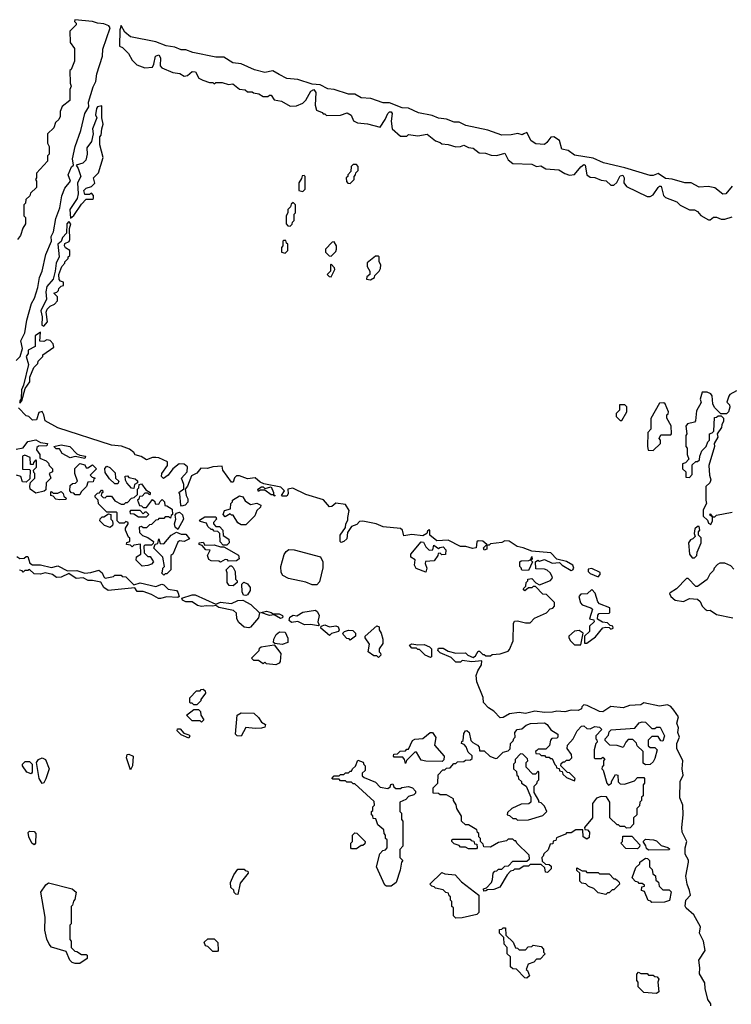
# Model space of a CAD drawing. Extents: x 2807299 to 2951576, y 860688 to 1033801.
# Tile 33 of 72: x 2830873 to 2835379, y 999255 to 1005487. Entities that reach past the tile are written whole.
import ezdxf

# ---------------------------------------------------------------- set-up
doc = ezdxf.new("R2010")
doc.units = 0

msp = doc.modelspace()

# ---------------------------------------------------------------- linework, layer by layer
at = {"layer": '0CON10XD'}
for points in [[(2830851.2, 1003328.8), (2830876.2, 1003355), (2830890, 1003405), (2830879.4, 1003455), (2830905.6, 1003505), (2830918.2, 1003585), (2830948.6, 1003691.4), (2830966.7, 1003725), (2830988.9, 1003791.1), (2830999.4, 1003855), (2831016.5, 1003895), (2831038.9, 1004001.1), (2831074, 1004085), (2831072.2, 1004115), (2831086.7, 1004145), (2831101.1, 1004228.9), (2831127.1, 1004295), (2831139.1, 1004370.9), (2831158.7, 1004421.3), (2831194, 1004465), (2831180.6, 1004505), (2831201.2, 1004555), (2831213.3, 1004566.7), (2831208.5, 1004605), (2831224.3, 1004685), (2831259.5, 1004785), (2831286.3, 1004893.7), (2831311.9, 1004935), (2831309.5, 1004965), (2831338.4, 1005061.6), (2831355.4, 1005095), (2831361.2, 1005145), (2831396.9, 1005255), (2831399.2, 1005300.8), (2831445.8, 1005435), (2831437.8, 1005447.8), (2831405, 1005461.1), (2831365, 1005464.4), (2831334.4, 1005475.6), (2831223.3, 1005486.7), (2831220, 1005475), (2831230, 1005465), (2831230, 1005455), (2831190, 1005415), (2831193, 1005343), (2831220, 1005305), (2831220, 1005225), (2831198.3, 1005171.7), (2831190, 1005165), (2831192.5, 1005085), (2831200, 1005065), (2831190, 1005045), (2831190, 1004975), (2831141.7, 1004938.3), (2831130, 1004905), (2831130, 1004875), (2831120, 1004855), (2831100, 1004835), (2831088.3, 1004801.7), (2831050, 1004765), (2831050, 1004705), (2831060, 1004685), (2831060, 1004635), (2831050, 1004625), (2831048.3, 1004591.7), (2830980, 1004515), (2830980, 1004485), (2830972.5, 1004475), (2830980, 1004465), (2830980, 1004425), (2830941.7, 1004388.3), (2830938.3, 1004371.7), (2830911.7, 1004348.3), (2830910, 1004325), (2830900, 1004315), (2830900, 1004245), (2830910, 1004235), (2830910, 1004195), (2830893, 1004167), (2830878.3, 1004121.7), (2830860, 1004095)], [(2835385, 1004433.8), (2835345, 1004385.5), (2835325, 1004382.5), (2835275, 1004422.2), (2835231.5, 1004431.5), (2835175, 1004426.6), (2835125, 1004453.1), (2835085, 1004453.1), (2835005, 1004476.7), (2834961, 1004481), (2834915, 1004513.5), (2834885, 1004500.8), (2834865, 1004501.3), (2834705, 1004549.7), (2834570.1, 1004580.1), (2834505, 1004610.4), (2834385, 1004630), (2834345, 1004657.8), (2834306.2, 1004666.2), (2834291.1, 1004721.1), (2834255, 1004745.8), (2834235, 1004742.9), (2834211.6, 1004708.4), (2834195, 1004696), (2834141.4, 1004701.4), (2834111, 1004721), (2834085, 1004772.9), (2834065, 1004764.2), (2834055, 1004757.5), (2834026.2, 1004766.2), (2833985, 1004757.1), (2833926.6, 1004756.6), (2833837.6, 1004787.6), (2833697.9, 1004817.9), (2833655, 1004838.9), (2833625, 1004838.4), (2833575, 1004857.5), (2833523.9, 1004863.9), (2833485, 1004881.2), (2833397.2, 1004897.2), (2833335, 1004926), (2833295, 1004928.9), (2833215, 1004960.5), (2833175, 1004959.6), (2833096.9, 1004986.9), (2833035, 1004992), (2832995, 1005016), (2832955, 1005014.6), (2832865, 1005044.5), (2832825, 1005048.8), (2832775, 1005074.5), (2832725, 1005077.8), (2832635, 1005108.2), (2832565, 1005115.2), (2832515, 1005140), (2832475, 1005163.6), (2832425, 1005153.1), (2832359.8, 1005169.8), (2832275, 1005206.9), (2832223.3, 1005213.3), (2832165, 1005248.9), (2832115, 1005248.9), (2831969, 1005279), (2831925, 1005296.2), (2831895, 1005296.4), (2831855, 1005312.7), (2831801.6, 1005321.6), (2831735, 1005346.7), (2831575, 1005378.5), (2831538.1, 1005408.1), (2831515, 1005450), (2831507.7, 1005422.3), (2831505, 1005320), (2831525, 1005310), (2831563, 1005273), (2831585, 1005230), (2831615, 1005200), (2831665, 1005182.5), (2831713.6, 1005186.4), (2831723.3, 1005205), (2831732.5, 1005255), (2831754.2, 1005264.2), (2831765.7, 1005245), (2831762.5, 1005195), (2831773, 1005183), (2831843, 1005153), (2831887, 1005147), (2831915, 1005130), (2831935, 1005132.5), (2831965, 1005158.8)], [(2831965, 1005158.8), (2831985.7, 1005155.7), (2832007, 1005117), (2832033, 1005103), (2832075, 1005090), (2832095, 1005090), (2832105, 1005080), (2832115, 1005090), (2832155, 1005090), (2832195, 1005077.5), (2832221.7, 1005081.7), (2832265, 1005047.5), (2832301.7, 1005041.7), (2832315, 1005030), (2832345, 1005030), (2832353, 1005023), (2832387, 1005017), (2832415, 1005000), (2832445, 1005000), (2832455, 1005010), (2832465, 1005010), (2832485, 1004980), (2832531.7, 1004971.7), (2832585, 1004940), (2832625, 1004942.5), (2832665, 1004957.5), (2832685, 1004977.5), (2832715.8, 1005035), (2832735, 1005044.2), (2832748.9, 1005025), (2832744, 1004945), (2832753, 1004913), (2832788.3, 1004898.3), (2832795, 1004890), (2832805, 1004890), (2832815, 1004880), (2832905, 1004882.5), (2832946.4, 1004896.4), (2832971.7, 1004881.7), (2832987, 1004847), (2833013, 1004833), (2833075, 1004827.5), (2833155, 1004807.5), (2833188, 1004855), (2833205, 1004893.8), (2833215, 1004903.8), (2833225, 1004903.8), (2833232.3, 1004892.3), (2833226, 1004845), (2833232.5, 1004795), (2833285, 1004750), (2833325, 1004750), (2833335, 1004760), (2833395, 1004752.5), (2833453, 1004763), (2833505, 1004720), (2833535, 1004710), (2833545, 1004700), (2833585, 1004697.5), (2833635, 1004682.5), (2833665, 1004683.3), (2833685, 1004692.5), (2833715, 1004677.5), (2833745, 1004672.5), (2833783, 1004643), (2833821.7, 1004641.7), (2833858.3, 1004628.3), (2833895, 1004627.5), (2833945, 1004642.5), (2833965, 1004600), (2833995, 1004577.5), (2834115, 1004572.5), (2834145, 1004557.5), (2834171.7, 1004561.7), (2834205, 1004542.5), (2834286.4, 1004536.4), (2834325, 1004512.5), (2834355, 1004502.5), (2834385, 1004507.5), (2834425, 1004556), (2834445, 1004571.2), (2834453.3, 1004565), (2834463.8, 1004503.8), (2834485, 1004490), (2834515, 1004487.5), (2834555, 1004470), (2834587, 1004467), (2834615, 1004440), (2834635, 1004440), (2834653.6, 1004456.4), (2834675, 1004498.8), (2834691.7, 1004501.7), (2834700, 1004485), (2834697.5, 1004455), (2834715, 1004430), (2834847, 1004367), (2834865, 1004366.7), (2834885, 1004378.8), (2834915, 1004424), (2834925, 1004433.8), (2834935, 1004433.3), (2834950, 1004375), (2834961.7, 1004361.7), (2835033.6, 1004333.6), (2835055, 1004312.5), (2835115, 1004282.5), (2835145, 1004282.5), (2835165, 1004272.5), (2835185, 1004247.5), (2835235, 1004220), (2835245, 1004220), (2835265, 1004237.5), (2835285, 1004237.5), (2835313.6, 1004223.6), (2835336.7, 1004223.3), (2835385, 1004240)], [(2831195, 1004230), (2831215, 1004247.5), (2831265, 1004320), (2831295, 1004350), (2831335, 1004350), (2831340, 1004355), (2831340, 1004375), (2831328.3, 1004388.3), (2831315, 1004380), (2831285, 1004380), (2831280, 1004405), (2831295, 1004420), (2831328.3, 1004431.7), (2831348.3, 1004451.7), (2831340, 1004485), (2831371.7, 1004518.3), (2831402.5, 1004615), (2831380, 1004695), (2831380, 1004745), (2831390, 1004755), (2831392.5, 1004795), (2831402.5, 1004825), (2831393.3, 1004865), (2831392.5, 1004942.5), (2831366.2, 1004935), (2831359.4, 1004925), (2831354.1, 1004885), (2831362, 1004865), (2831334.5, 1004795.5), (2831338.8, 1004765), (2831328.8, 1004715), (2831298, 1004675), (2831301.4, 1004635), (2831292.5, 1004597.5), (2831272.1, 1004577.9), (2831230, 1004565), (2831244.2, 1004544.2), (2831261.2, 1004495), (2831238.8, 1004455), (2831242.5, 1004385), (2831236.7, 1004355), (2831191.2, 1004285), (2831195, 1004230)], [(2832965, 1004450), (2832990, 1004475), (2832990, 1004495), (2833000, 1004505), (2833001.7, 1004518.3), (2833017, 1004533), (2833017, 1004557), (2833005, 1004570), (2832985, 1004570), (2832971.7, 1004558.3), (2832970, 1004525), (2832950, 1004505), (2832950, 1004495), (2832940, 1004485), (2832941.7, 1004461.7), (2832951.7, 1004451.7), (2832965, 1004450)], [(2832665, 1004400), (2832680, 1004415), (2832680, 1004495), (2832675, 1004500), (2832661.7, 1004498.3), (2832658.3, 1004481.7), (2832640, 1004455), (2832640, 1004405), (2832665, 1004400)], [(2832585, 1004180), (2832598.3, 1004191.7), (2832600, 1004205), (2832610, 1004215), (2832610, 1004255), (2832620, 1004265), (2832620, 1004315), (2832605, 1004330), (2832591.7, 1004318.3), (2832588.3, 1004301.7), (2832570, 1004285), (2832570, 1004265), (2832560, 1004245), (2832560, 1004195), (2832571.7, 1004181.7), (2832585, 1004180)], [(2831025, 1003547.5), (2831050, 1003575), (2831041.2, 1003635), (2831046.7, 1003655), (2831066.4, 1003673.6), (2831093, 1003687), (2831111.7, 1003708.3), (2831111.7, 1003731.7), (2831090, 1003755), (2831108.3, 1003761.7), (2831118.3, 1003771.7), (2831120, 1003785), (2831135, 1003800), (2831150, 1003805), (2831150, 1003825), (2831131.7, 1003831.7), (2831123, 1003843), (2831120, 1003875), (2831140, 1003925), (2831160, 1003945), (2831160, 1003955), (2831180, 1003975), (2831180, 1003985), (2831190, 1003995), (2831190, 1004025), (2831163.6, 1004043.6), (2831157.5, 1004055), (2831160, 1004070), (2831186.7, 1004083.3), (2831190, 1004095), (2831187.5, 1004165), (2831197.5, 1004195), (2831185, 1004210), (2831172.5, 1004195), (2831170, 1004135), (2831145, 1004107.5), (2831136.7, 1004083.3), (2831114, 1004066), (2831123.3, 1003985), (2831104.3, 1003945), (2831098.8, 1003895), (2831084.4, 1003845), (2831045, 1003797.5), (2831038.8, 1003765), (2831042.1, 1003717.9), (2831007.1, 1003645), (2831016.2, 1003605), (2831013.8, 1003553.8), (2831025, 1003547.5)], [(2832555, 1004010), (2832570, 1004025), (2832570, 1004065), (2832561.7, 1004071.7), (2832558.3, 1004088.3), (2832545, 1004090), (2832540, 1004085), (2832540, 1004055), (2832530, 1004045), (2832530, 1004015), (2832555, 1004010)], [(2832845, 1003990), (2832875, 1004020), (2832880, 1004035), (2832880, 1004055), (2832865, 1004080), (2832851.7, 1004078.3), (2832810, 1004035), (2832810, 1004015), (2832831.7, 1003991.7), (2832845, 1003990)], [(2833095, 1003840), (2833120, 1003855), (2833121.7, 1003868.3), (2833150, 1003895), (2833157, 1003913), (2833160, 1003935), (2833150, 1003955), (2833150, 1003985), (2833145, 1003990), (2833125, 1003990), (2833073, 1003947), (2833072.5, 1003925), (2833090, 1003895), (2833090, 1003875), (2833071.7, 1003858.3), (2833070, 1003845), (2833095, 1003840)], [(2832845, 1003860), (2832867.5, 1003905), (2832867, 1003917), (2832845, 1003940), (2832840, 1003935), (2832840, 1003895), (2832820, 1003875), (2832831.7, 1003861.7), (2832845, 1003860)], [(2830875, 1003060), (2830887.5, 1003075), (2830908.3, 1003151.7), (2830937.5, 1003195), (2830937.5, 1003225), (2830962.5, 1003285), (2830988.3, 1003311.7), (2830990, 1003325), (2831020, 1003355), (2831020, 1003365), (2831090, 1003415), (2831086.1, 1003436.1), (2831067, 1003457), (2831045, 1003460), (2831025, 1003450), (2831001.7, 1003451.7), (2831005, 1003510), (2830972, 1003485), (2830971.2, 1003418.8), (2830927.5, 1003395), (2830926.7, 1003375), (2830913.3, 1003355), (2830928.6, 1003305), (2830897, 1003173), (2830883.8, 1003145), (2830883, 1003087), (2830873.8, 1003075), (2830875, 1003060)], [(2835412.5, 1003137.5), (2835370, 1003115), (2835362.5, 1003105), (2835350, 1003065), (2835368.3, 1003048.3), (2835370, 1003035), (2835360, 1003005), (2835348.3, 1002991.7), (2835311.7, 1002991.7), (2835271.7, 1003031.7), (2835262.5, 1003055), (2835257, 1003107), (2835248.3, 1003118.3), (2835225, 1003130), (2835195, 1003130), (2835182.5, 1003085), (2835187, 1003063), (2835158.3, 1003011.7), (2835151.7, 1002948.3), (2835145, 1002940), (2835101.7, 1002928.3), (2835090, 1002915), (2835097.5, 1002865), (2835090, 1002855), (2835090, 1002785), (2835100, 1002775), (2835100, 1002735), (2835110, 1002705), (2835088.3, 1002681.7), (2835070, 1002675), (2835070, 1002645), (2835090, 1002625), (2835091.7, 1002591.7), (2835115, 1002590), (2835131.7, 1002608.3), (2835131.7, 1002668.3), (2835155, 1002690), (2835165, 1002690), (2835178.3, 1002701.7), (2835180, 1002725), (2835193, 1002757), (2835220, 1002785), (2835230, 1002815), (2835240, 1002825), (2835240, 1002865), (2835258.3, 1002871.7), (2835267.5, 1002882.5), (2835271.7, 1002968.3), (2835285, 1002970), (2835295, 1002980), (2835315, 1002980), (2835330, 1002965), (2835330, 1002945), (2835318.3, 1002921.7), (2835317.5, 1002905), (2835290, 1002865), (2835292.5, 1002845), (2835270, 1002805), (2835272.5, 1002785), (2835236.2, 1002665)], [(2834685, 1002950), (2834717.5, 1003005), (2834717, 1003037), (2834705, 1003050), (2834671.7, 1003048.3), (2834670, 1003015), (2834650, 1002995), (2834650, 1002975), (2834675, 1002950), (2834685, 1002950)], [(2834885, 1002760), (2834930, 1002805), (2834930, 1002825), (2834922.5, 1002835), (2834931.7, 1002858.3), (2834995, 1002860), (2835000, 1002865), (2834997, 1002917), (2834970, 1002965), (2834970, 1002985), (2834978.3, 1002991.7), (2834980, 1003005), (2834960, 1003055), (2834951.7, 1003061.7), (2834925, 1003060), (2834868.3, 1002961.7), (2834870, 1002895), (2834850, 1002875), (2834847.5, 1002785), (2834851.7, 1002761.7), (2834885, 1002760)], [(2834245.6, 1001104.4), (2834195, 1001101.2), (2834135, 1001111.2), (2834075, 1001096.2), (2834035, 1001101.4), (2833975, 1001092.5), (2833935, 1001070), (2833915, 1001068), (2833875, 1001110), (2833840.7, 1001130.7), (2833810, 1001165), (2833807, 1001197), (2833767.5, 1001295), (2833762.5, 1001335), (2833773.8, 1001366.2), (2833797, 1001403), (2833798.3, 1001428.3), (2833735, 1001422.5), (2833675, 1001430), (2833665, 1001420), (2833635, 1001420), (2833605, 1001450), (2833535, 1001480), (2833520, 1001495), (2833525, 1001510), (2833555, 1001510), (2833585, 1001490), (2833635, 1001477.5), (2833695, 1001480), (2833710, 1001465), (2833745, 1001450), (2833759.3, 1001460.7), (2833775, 1001490), (2833785, 1001490), (2833805, 1001470), (2833815, 1001470), (2833825, 1001460), (2833855, 1001460), (2833865, 1001470), (2833915, 1001472.5), (2833965, 1001490), (2833975, 1001500), (2833997.5, 1001555), (2834000, 1001665), (2834005, 1001680), (2834025, 1001682.5), (2834075, 1001670), (2834105, 1001670), (2834131.7, 1001698.3), (2834208.3, 1001731.7), (2834231.7, 1001758.3), (2834248.3, 1001761.7), (2834260, 1001775), (2834258.3, 1001798.3), (2834208.3, 1001848.3), (2834185, 1001850), (2834138.3, 1001898.3), (2834125, 1001900), (2834115, 1001890), (2834095, 1001890), (2834071.7, 1001871.7), (2834060, 1001885), (2834078.3, 1001901.7), (2834080, 1001925), (2834090, 1001935), (2834090, 1001945), (2834115, 1001950), (2834141.7, 1001921.7), (2834165, 1001910), (2834233.6, 1001936.4), (2834246.4, 1001953.6), (2834243.6, 1001963.6), (2834232.5, 1001985), (2834213.6, 1002003.6), (2834195, 1002010), (2834141.7, 1002011.7), (2834140, 1002055), (2834153, 1002067), (2834165, 1002060), (2834195, 1002070), (2834245, 1002046.7), (2834291.7, 1002051.7), (2834307.5, 1002035), (2834365, 1002000), (2834376, 1002004), (2834381.2, 1002015), (2834375, 1002033.3), (2834335, 1002056.7), (2834275, 1002072.5), (2834235, 1002112.5), (2834115, 1002122.5), (2834060, 1002145), (2834022.3, 1002152.3), (2833973, 1002187), (2833945, 1002187.5), (2833925, 1002177.5), (2833855, 1002170), (2833845, 1002160), (2833830, 1002160), (2833830, 1002135), (2833815, 1002130), (2833810, 1002145), (2833830, 1002165), (2833805, 1002186.7), (2833775, 1002187.5), (2833768.3, 1002181.7), (2833762.5, 1002145), (2833739.3, 1002139.3), (2833697, 1002153), (2833665, 1002152.5), (2833585, 1002193.3), (2833515, 1002187.5), (2833470, 1002225), (2833470, 1002255), (2833465, 1002257.5), (2833455, 1002250), (2833450, 1002235), (2833425, 1002220), (2833355, 1002227.5), (2833305, 1002220), (2833296.2, 1002255), (2833285, 1002266), (2833175, 1002276.7), (2833130, 1002295), (2833045, 1002312.5), (2833025, 1002310), (2833008.3, 1002291.7), (2832975, 1002280), (2832948.3, 1002241.7), (2832945, 1002200), (2832926.1, 1002183.9), (2832908.3, 1002178.3), (2832902.5, 1002185), (2832902.5, 1002225), (2832937, 1002273), (2832937.5, 1002295), (2832951.7, 1002318.3), (2832950, 1002335), (2832959.3, 1002379.3), (2832935, 1002417.5), (2832875, 1002427.5), (2832850, 1002405), (2832835, 1002403.3), (2832797.7, 1002447.7), (2832685, 1002482.5), (2832601.7, 1002521.7), (2832570, 1002515), (2832572.5, 1002485), (2832565, 1002470), (2832535, 1002470), (2832530, 1002475), (2832550, 1002505), (2832527.3, 1002527.3), (2832418.3, 1002548.3), (2832395, 1002560), (2832365, 1002587.5), (2832315, 1002580), (2832265, 1002600), (2832245, 1002600), (2832233, 1002587), (2832225, 1002560), (2832215, 1002560), (2832160, 1002635), (2832155, 1002660), (2832097, 1002657), (2832063, 1002647), (2832020.7, 1002649.3), (2831995, 1002616.2), (2831960.5, 1002599.5), (2831935.9, 1002534.1), (2831920, 1002515), (2831926.2, 1002475), (2831936.7, 1002455), (2831937, 1002433), (2831920, 1002415), (2831898.3, 1002408.3), (2831892.5, 1002415), (2831886.7, 1002486.7), (2831880, 1002495), (2831911.7, 1002518.3), (2831913.3, 1002545), (2831897.5, 1002585), (2831933.3, 1002625), (2831935, 1002657.5), (2831915, 1002673.3), (2831883.8, 1002676.2), (2831842.5, 1002645), (2831812.5, 1002605), (2831783, 1002583), (2831770, 1002595), (2831773.3, 1002615), (2831810, 1002665), (2831809.3, 1002689.3), (2831755, 1002713.3), (2831735, 1002716.2), (2831713.6, 1002716.4), (2831675, 1002700), (2831641.7, 1002721.7), (2831605, 1002732.5), (2831595, 1002747.5), (2831567.7, 1002767.7), (2831517.3, 1002787.3), (2831455, 1002793.3), (2831115, 1002903.3), (2831035, 1002947.5), (2831026.4, 1002986.4), (2831015, 1003007.5), (2830995, 1003000), (2830980, 1002955), (2830955, 1002952.5), (2830930, 1002975), (2830915, 1002980), (2830865, 1003030)], [(2830851.7, 1002768.3), (2830895, 1002777.5), (2830925, 1002817.5), (2830975, 1002827.5), (2831005, 1002810), (2831050, 1002805), (2831045, 1002790), (2830991.7, 1002788.3), (2830981.7, 1002778.3), (2830980, 1002765), (2831000, 1002735), (2831001.7, 1002711.7), (2831040, 1002695), (2831055, 1002680), (2831060, 1002665), (2831080, 1002645), (2831080, 1002625), (2831060, 1002615), (2831070, 1002585), (2831040, 1002555), (2831038.3, 1002511.7), (2831027.5, 1002502.5), (2830975, 1002490), (2830940, 1002515), (2830937.5, 1002535), (2830941.7, 1002558.3), (2830970, 1002585), (2830970, 1002615), (2830961.7, 1002621.7), (2830960, 1002635), (2830980, 1002655), (2830980, 1002695), (2830975, 1002700), (2830960, 1002685), (2830958.3, 1002671.7), (2830941.7, 1002671.7), (2830940, 1002715), (2830905, 1002730), (2830890, 1002725), (2830891.7, 1002641.7), (2830935, 1002640), (2830940, 1002635), (2830938.3, 1002581.7), (2830915, 1002560), (2830891.7, 1002561.7), (2830880, 1002595), (2830853, 1002603)], [(2831285, 1002710), (2831225, 1002722.5), (2831193, 1002713), (2831141.7, 1002741.7), (2831125, 1002770), (2831105, 1002770), (2831090, 1002785), (2831135, 1002796.7), (2831190, 1002785), (2831235, 1002740), (2831255, 1002730), (2831290, 1002725), (2831285, 1002710)], [(2831255, 1002480), (2831225, 1002480), (2831215, 1002490), (2831201.7, 1002491.7), (2831190, 1002505), (2831191.7, 1002538.3), (2831208.3, 1002551.7), (2831227, 1002553), (2831240, 1002565), (2831222.5, 1002615), (2831223, 1002647), (2831255, 1002677.5), (2831285, 1002670), (2831295, 1002650), (2831305, 1002650), (2831335, 1002670), (2831360, 1002645), (2831320, 1002605), (2831331.7, 1002591.7), (2831350, 1002585), (2831341.7, 1002578.3), (2831338.3, 1002561.7), (2831305, 1002560), (2831297, 1002533), (2831261.7, 1002498.3), (2831255, 1002480)], [(2831495, 1002550), (2831475, 1002550), (2831441.7, 1002581.7), (2831415, 1002620), (2831413, 1002647), (2831425, 1002660), (2831443, 1002653), (2831478.3, 1002618.3), (2831480, 1002585), (2831500, 1002565), (2831495, 1002550)], [(2835236.2, 1002665), (2835240, 1002605), (2835250, 1002575), (2835242.5, 1002555), (2835218.3, 1002531.7), (2835217.5, 1002445), (2835222.5, 1002425), (2835200, 1002385), (2835200, 1002345), (2835228.3, 1002318.3), (2835235, 1002300), (2835248.3, 1002291.7), (2835260, 1002315), (2835260, 1002340), (2835241.7, 1002351.7), (2835245, 1002360), (2835260, 1002340), (2835275, 1002340), (2835285, 1002350), (2835385, 1002370)], [(2831595, 1002520), (2831581.7, 1002521.7), (2831552.5, 1002555), (2831543, 1002573), (2831541.7, 1002598.3), (2831555, 1002600), (2831565, 1002590), (2831605, 1002580), (2831618.3, 1002568.3), (2831620, 1002555), (2831600, 1002545), (2831595, 1002520)], [(2831125, 1002447.5), (2831103, 1002453), (2831085, 1002470), (2831070, 1002475), (2831070, 1002495), (2831075, 1002500), (2831085, 1002490), (2831115, 1002490), (2831135, 1002500), (2831148.3, 1002488.3), (2831151.7, 1002471.7), (2831168.3, 1002458.3), (2831165, 1002450), (2831125, 1002447.5)], [(2831648.3, 1002028.3), (2831610, 1002065), (2831613.3, 1002086.7), (2831640, 1002105), (2831638.3, 1002168.3), (2831595, 1002160), (2831585, 1002150), (2831575, 1002160), (2831550, 1002165), (2831551.7, 1002178.3), (2831570, 1002185), (2831570, 1002205), (2831561.7, 1002211.7), (2831542.5, 1002255), (2831542.5, 1002267.5), (2831560, 1002295), (2831560, 1002305), (2831545, 1002310), (2831535, 1002300), (2831505, 1002300), (2831490, 1002315), (2831490, 1002365), (2831485, 1002370), (2831425, 1002370), (2831371.7, 1002421.7), (2831370, 1002445), (2831350, 1002465), (2831350, 1002475), (2831365, 1002490), (2831378.3, 1002491.7), (2831391.7, 1002508.3), (2831398.3, 1002508.3), (2831400, 1002495), (2831391.7, 1002488.3), (2831390, 1002475), (2831401.7, 1002461.7), (2831415, 1002460), (2831425, 1002470), (2831455, 1002470), (2831475, 1002442.5), (2831515, 1002420), (2831535, 1002420), (2831545, 1002430), (2831555, 1002430), (2831581.7, 1002458.3), (2831598.3, 1002461.7), (2831618.3, 1002481.7), (2831620, 1002515), (2831627, 1002523), (2831630, 1002545), (2831645, 1002550), (2831671.7, 1002511.7), (2831700, 1002495), (2831700, 1002485), (2831695, 1002480), (2831685, 1002490), (2831665, 1002490), (2831648.3, 1002471.7), (2831631.7, 1002468.3), (2831628.3, 1002451.7), (2831620, 1002445), (2831631.7, 1002411.7), (2831645, 1002410), (2831655, 1002400), (2831675, 1002400), (2831715, 1002450), (2831728.3, 1002438.3), (2831731.7, 1002421.7), (2831755, 1002420), (2831761.7, 1002438.3), (2831775, 1002450), (2831790, 1002435), (2831791.7, 1002411.7), (2831805, 1002410), (2831838.3, 1002388.3), (2831840, 1002355), (2831831.7, 1002348.3), (2831828.3, 1002331.7), (2831815, 1002340), (2831795, 1002340), (2831785, 1002330), (2831755, 1002330), (2831748.3, 1002321.7), (2831735, 1002320), (2831708.3, 1002291.7), (2831695, 1002290), (2831675, 1002270), (2831655, 1002270), (2831645, 1002280), (2831630, 1002275), (2831631.7, 1002241.7), (2831651.7, 1002221.7), (2831685, 1002210), (2831720, 1002185), (2831718.3, 1002171.7), (2831708.3, 1002161.7), (2831665, 1002160), (2831660, 1002155), (2831661.7, 1002111.7), (2831685, 1002090), (2831698.3, 1002088.3), (2831720, 1002055), (2831708.3, 1002041.7), (2831685, 1002032.5), (2831648.3, 1002028.3)], [(2832485, 1002470), (2832480, 1002480), (2832465, 1002480), (2832425, 1002510), (2832395, 1002510), (2832385, 1002500), (2832380, 1002515), (2832405, 1002530), (2832415, 1002530), (2832425, 1002520), (2832465, 1002530), (2832480, 1002495), (2832480, 1002480), (2832490, 1002475), (2832485, 1002470)], [(2832305, 1002290), (2832275, 1002290), (2832255, 1002302.5), (2832225, 1002350), (2832215, 1002350), (2832205, 1002360), (2832175, 1002340), (2832162.5, 1002355), (2832170.7, 1002379.3), (2832208.3, 1002391.7), (2832210, 1002425), (2832220, 1002435), (2832220, 1002445), (2832265, 1002472.5), (2832285, 1002467.5), (2832300.7, 1002440.7), (2832335, 1002417.5), (2832375, 1002427.5), (2832400, 1002415), (2832398.3, 1002401.7), (2832375, 1002380), (2832363, 1002347), (2832305, 1002290)], [(2831675, 1002340), (2831690, 1002355), (2831675, 1002370), (2831665, 1002370), (2831655, 1002360), (2831635, 1002380), (2831575, 1002380), (2831570, 1002375), (2831571.7, 1002361.7), (2831595, 1002360), (2831625, 1002340), (2831675, 1002340)], [(2831875, 1002260), (2831857.5, 1002275), (2831852.5, 1002295), (2831862.5, 1002325), (2831858.3, 1002351.7), (2831867, 1002363), (2831885, 1002370), (2831903.6, 1002353.6), (2831910, 1002325), (2831875, 1002260)], [(2831445, 1002272.5), (2831410, 1002285), (2831380, 1002315), (2831381.7, 1002328.3), (2831395, 1002340), (2831405, 1002340), (2831435, 1002360), (2831450, 1002355), (2831450, 1002325), (2831460, 1002315), (2831462.5, 1002295), (2831460, 1002285), (2831445, 1002272.5)], [(2832185, 1002160), (2832161.7, 1002161.7), (2832143, 1002183), (2832140, 1002235), (2832128.3, 1002248.3), (2832105, 1002250), (2832095, 1002260), (2832085, 1002260), (2832065, 1002280), (2832055, 1002300), (2832015, 1002310), (2832011.7, 1002318.3), (2832045, 1002340), (2832115, 1002340), (2832120, 1002325), (2832100, 1002305), (2832100, 1002295), (2832115, 1002280), (2832138.3, 1002278.3), (2832160, 1002255), (2832161.7, 1002221.7), (2832198.3, 1002198.3), (2832200, 1002175), (2832185, 1002160)], [(2831785, 1001970), (2831770, 1001985), (2831778.3, 1001991.7), (2831780, 1002015), (2831790, 1002025), (2831780, 1002085), (2831721.7, 1002141.7), (2831731.7, 1002168.3), (2831748.3, 1002171.7), (2831755, 1002200), (2831761.7, 1002171.7), (2831785, 1002170), (2831832.5, 1002225), (2831865, 1002242.5), (2831895, 1002230), (2831925, 1002230), (2831948.3, 1002201.7), (2831915, 1002183.3), (2831885, 1002187.5), (2831875, 1002180), (2831842.5, 1002105), (2831830, 1002095), (2831830, 1002005), (2831805, 1001980), (2831795, 1001980), (2831785, 1001970)], [(2835145, 1002080), (2835160, 1002095), (2835163, 1002117), (2835187.5, 1002175), (2835187, 1002207), (2835170, 1002225), (2835170, 1002245), (2835180, 1002255), (2835175, 1002280), (2835165, 1002280), (2835147.5, 1002265), (2835142.5, 1002235), (2835150, 1002215), (2835135, 1002200), (2835120, 1002195), (2835107.5, 1002175), (2835113, 1002103), (2835131.7, 1002081.7), (2835145, 1002080)], [(2832145, 1002052.5), (2832135, 1002060), (2832085, 1002062.5), (2832070.7, 1002070.7), (2832062.5, 1002095), (2832078.3, 1002128.3), (2832051.7, 1002131.7), (2832028.3, 1002158.3), (2832010, 1002165), (2832010, 1002175), (2832035, 1002180), (2832045, 1002160), (2832105, 1002162.5), (2832145, 1002150), (2832165, 1002150), (2832257.7, 1002097.7), (2832262.5, 1002075), (2832245, 1002062.5), (2832195, 1002060), (2832188.3, 1002068.3), (2832175, 1002070), (2832145, 1002052.5)], [(2833445, 1001990), (2833383.6, 1002013.6), (2833373.3, 1002035), (2833377.5, 1002067.5), (2833350, 1002085), (2833350, 1002105), (2833415, 1002182.5), (2833429.3, 1002179.3), (2833445, 1002150), (2833465, 1002130), (2833488.3, 1002131.7), (2833495, 1002160), (2833525, 1002140), (2833533, 1002147), (2833555, 1002150), (2833571.7, 1002131.7), (2833568.3, 1002101.7), (2833545, 1002100), (2833535, 1002110), (2833521.7, 1002108.3), (2833520, 1002095), (2833498.3, 1002061.7), (2833441.7, 1002058.3), (2833440, 1002045), (2833450, 1002015), (2833445, 1001990)], [(2832755, 1001909.6), (2832725, 1001910), (2832685, 1001926), (2832575, 1001948.9), (2832539.3, 1001969.3), (2832528.2, 1001988.2), (2832527.3, 1002025), (2832548.2, 1002101.8), (2832559.5, 1002120.5), (2832577.4, 1002132.6), (2832611.8, 1002131.8), (2832777.7, 1002087.7), (2832792.7, 1002055), (2832792.2, 1002017.8), (2832771.9, 1001928.1), (2832755, 1001909.6)], [(2830855, 1002090), (2830875, 1002077.5), (2830901.7, 1002078.3), (2830915, 1002090), (2830925, 1002090), (2830936.4, 1002046.4), (2830955, 1002036.7), (2831005, 1002036.2), (2831075, 1002020), (2831115, 1002030), (2831175, 1001997.5), (2831235, 1002001.2), (2831285, 1001983.8), (2831323, 1001987), (2831375, 1002002.5), (2831396.4, 1001986.4), (2831405, 1001960), (2831415, 1001952.5), (2831467, 1001963), (2831475, 1001970), (2831515, 1001970), (2831523, 1001963), (2831545, 1001960), (2831595, 1001910), (2831635, 1001922.5), (2831735, 1001900), (2831773.6, 1001913.6), (2831785, 1001910), (2831812.3, 1001882.3), (2831865, 1001873.3), (2831875, 1001862.5), (2831882.5, 1001835), (2831875, 1001830), (2831805, 1001833.3), (2831765, 1001822.5)], [(2834095, 1002000), (2834051.7, 1002001.7), (2834048.3, 1002018.3), (2834040, 1002025), (2834040, 1002055), (2834048.3, 1002061.7), (2834096.7, 1002063.3), (2834110, 1002070), (2834115, 1002090), (2834117.5, 1002072.5), (2834110, 1002065), (2834120, 1002055), (2834095, 1002000)], [(2831765, 1001822.5), (2831753, 1001823), (2831707.7, 1001847.7), (2831655, 1001866.7), (2831617.5, 1001867.5), (2831601.7, 1001891.7), (2831433, 1001873), (2831405, 1001892.5), (2831386.2, 1001926.2), (2831335, 1001937.5), (2831307, 1001937), (2831275, 1001953.3), (2831230.7, 1001950.7), (2831185, 1001982.5), (2831135, 1001957.5), (2831107, 1001957), (2831080, 1001975), (2831035, 1001986.7), (2831005, 1001977.5), (2830965, 1001980), (2830935, 1002007.5), (2830925, 1002000), (2830905, 1002000), (2830895, 1001990), (2830888.3, 1001998.3), (2830871.7, 1002001.7)], [(2832225, 1001902.5), (2832200, 1001905), (2832187.5, 1001925), (2832187.5, 1001985), (2832180, 1002005), (2832205, 1002030), (2832215, 1002030), (2832225, 1002020), (2832237.5, 1001995), (2832240, 1001945), (2832250, 1001935), (2832250, 1001925), (2832225, 1001902.5)], [(2834535, 1001960), (2834547.5, 1001975), (2834548.3, 1001988.3), (2834495, 1002012.5), (2834471.7, 1002008.3), (2834472.5, 1001995), (2834485, 1001982.5), (2834535, 1001960)], [(2835395, 1002010), (2835375, 1002030), (2835337, 1002047), (2835305, 1002047.5), (2835290.7, 1002039.3), (2835270, 1002015), (2835265, 1002000), (2835241.7, 1001978.3), (2835226.4, 1001943.6), (2835165, 1001900), (2835155, 1001900), (2835105, 1001950), (2835095, 1001950), (2835032.5, 1001885), (2834990.7, 1001859.3), (2834987.5, 1001855), (2834996.7, 1001835), (2835022.7, 1001812.7), (2835075.9, 1001804.1), (2835115, 1001824.2), (2835165, 1001818.6), (2835180.8, 1001805), (2835193.9, 1001773.9), (2835212.5, 1001755), (2835225, 1001747.5), (2835245, 1001750), (2835285, 1001722.5), (2835389.3, 1001700.7)], [(2832305, 1001842.5), (2832290, 1001845), (2832282.5, 1001865), (2832280, 1001915), (2832292.5, 1001927.5), (2832316.4, 1001916.4), (2832333, 1001893), (2832332.5, 1001875), (2832315, 1001847.5), (2832305, 1001842.5)], [(2834465, 1001540), (2834519.3, 1001580.7), (2834565, 1001637.5), (2834585, 1001642.5), (2834605, 1001640), (2834615, 1001630), (2834630, 1001635), (2834628.3, 1001648.3), (2834611.7, 1001651.7), (2834595, 1001670), (2834563, 1001673), (2834531.7, 1001691.7), (2834533, 1001717), (2834541.7, 1001728.3), (2834605, 1001730), (2834610, 1001735), (2834610, 1001765), (2834545, 1001790), (2834533, 1001803), (2834517, 1001857), (2834495, 1001880), (2834467, 1001853), (2834425, 1001850), (2834412.5, 1001835), (2834423.3, 1001795), (2834435, 1001782.5), (2834490, 1001765), (2834500, 1001755), (2834480, 1001695), (2834508.3, 1001688.3), (2834510, 1001675), (2834481.7, 1001648.3), (2834480, 1001615), (2834450, 1001585), (2834450, 1001540), (2834465, 1001540)], [(2832325, 1001637.5), (2832295, 1001642.5), (2832260.7, 1001670.7), (2832247.5, 1001695), (2832245, 1001730), (2832227.5, 1001747.5), (2832135, 1001766.7), (2832115, 1001780), (2832095, 1001773.8), (2832055, 1001777.5), (2832025, 1001772.5), (2831998.3, 1001778.3), (2831965, 1001802.5), (2831925, 1001802.5), (2831905, 1001812.5), (2831900, 1001825), (2831965, 1001846.7), (2831985, 1001846.7), (2832115, 1001786.7), (2832145, 1001801.2), (2832215, 1001792), (2832255, 1001810), (2832285, 1001812.5), (2832335.8, 1001785.8), (2832391.7, 1001731.7), (2832385, 1001700), (2832335, 1001642.5), (2832325, 1001637.5)], [(2832525, 1001697.5), (2832485, 1001720), (2832455, 1001716.7), (2832400, 1001735), (2832435, 1001743.3), (2832465.8, 1001735.8), (2832477, 1001727), (2832516.1, 1001726.1), (2832537.5, 1001715), (2832540, 1001705), (2832535, 1001700), (2832525, 1001697.5)], [(2832765, 1001650), (2832715, 1001658.8), (2832677, 1001657), (2832635, 1001677.5), (2832595, 1001672.5), (2832580, 1001685), (2832582.5, 1001705), (2832605, 1001717.5), (2832627, 1001713), (2832665, 1001737.5), (2832745, 1001750), (2832758.8, 1001738.8), (2832769.2, 1001715), (2832760, 1001675), (2832770, 1001655), (2832765, 1001650)], [(2832835, 1001590), (2832780, 1001635), (2832781.7, 1001648.3), (2832805, 1001656), (2832835, 1001643.3), (2832875, 1001651.2), (2832890, 1001645), (2832896.7, 1001625), (2832892.5, 1001615), (2832848.3, 1001601.7), (2832835, 1001590)], [(2832965, 1001560), (2832958.3, 1001568.3), (2832945, 1001570), (2832923, 1001593), (2832920, 1001605), (2832930, 1001615), (2832955, 1001622.5), (2832981.7, 1001621.7), (2833000, 1001605), (2833000, 1001585), (2832965, 1001560)], [(2833145, 1001450), (2833135, 1001460), (2833115, 1001460), (2833080, 1001485), (2833087.5, 1001535), (2833060, 1001575), (2833060, 1001585), (2833135, 1001650), (2833150, 1001645), (2833150, 1001625), (2833162.5, 1001605), (2833172.5, 1001565), (2833171.7, 1001538.3), (2833150, 1001505), (2833150, 1001485), (2833158.3, 1001478.3), (2833160, 1001465), (2833145, 1001450)], [(2834425, 1001530), (2834440, 1001605), (2834415, 1001620), (2834385, 1001617.5), (2834350, 1001585), (2834350, 1001575), (2834360, 1001555), (2834385, 1001530), (2834425, 1001530)], [(2832535, 1001532.5), (2832488.3, 1001538.3), (2832480, 1001545), (2832482.5, 1001565), (2832497.5, 1001595), (2832518.3, 1001611.7), (2832555, 1001610), (2832571.7, 1001571.7), (2832570, 1001545), (2832535, 1001532.5)], [(2832495, 1001403.3), (2832435, 1001410), (2832425, 1001420), (2832415, 1001410), (2832385, 1001430), (2832355, 1001430), (2832340, 1001445), (2832390, 1001495), (2832391.7, 1001508.3), (2832402.5, 1001517.5), (2832485, 1001530), (2832527.5, 1001475), (2832522.5, 1001425), (2832516.4, 1001413.6), (2832495, 1001403.3)], [(2833475, 1001450), (2833440, 1001465), (2833405, 1001500), (2833395, 1001500), (2833385, 1001510), (2833355, 1001510), (2833341.7, 1001528.3), (2833355, 1001537.5), (2833395, 1001530), (2833435, 1001532.5), (2833467, 1001517), (2833480, 1001505), (2833480, 1001455), (2833475, 1001450)], [(2831995, 1001150), (2831975, 1001150), (2831965, 1001160), (2831955, 1001160), (2831950, 1001165), (2831950, 1001195), (2831991.7, 1001238.3), (2832015, 1001240), (2832021.7, 1001248.3), (2832035, 1001250), (2832048.3, 1001238.3), (2832050, 1001225), (2832020, 1001185), (2832020, 1001175), (2831995, 1001150)], [(2832025, 1001040), (2832015, 1001050), (2831965, 1001050), (2831930, 1001085), (2831975, 1001120), (2832005, 1001120), (2832018.3, 1001108.3), (2832020, 1001085), (2832040, 1001055), (2832025, 1001040)], [(2835250, 999245), (2835248.3, 999258.3), (2835230, 999285), (2835212.5, 999355), (2835211.7, 999391.7), (2835177, 999447), (2835180, 999485), (2835172.5, 999535), (2835212.5, 999595), (2835202.5, 999655), (2835177.5, 999705), (2835183.3, 999745), (2835142.3, 999822.3), (2835092.8, 999862.8), (2835086.5, 999876.5), (2835090.6, 999915), (2835120, 999945), (2835113.8, 999976.2), (2835099.2, 1000015), (2835090.6, 1000065), (2835108.6, 1000155), (2835107.8, 1000167.8), (2835086, 1000205), (2835086.2, 1000245), (2835096.2, 1000285), (2835068.6, 1000345), (2835065.9, 1000374.1), (2835074.4, 1000455), (2835070.8, 1000515), (2835052.8, 1000562.8), (2835055.7, 1000665), (2835073.9, 1000706.1), (2835066.7, 1000745), (2835071.2, 1000795), (2835033.6, 1000875), (2835033.3, 1000905), (2835050, 1000945), (2835040.8, 1000975), (2835044, 1001005), (2835034.3, 1001035), (2835044, 1001075), (2835015, 1001116.2), (2834995, 1001138.8), (2834975, 1001150), (2834925, 1001141.4), (2834825, 1001162.5), (2834805, 1001150), (2834735, 1001146.7), (2834695, 1001132), (2834615, 1001138.8), (2834565, 1001105.8), (2834545, 1001108), (2834467, 1001147), (2834445, 1001150), (2834431.7, 1001138.3), (2834430, 1001125), (2834410, 1001115), (2834364.1, 1001115.9), (2834325, 1001106.2), (2834275, 1001110.8), (2834245.6, 1001104.4)], [(2832275, 1000952.5), (2832250, 1000955), (2832240, 1000965), (2832250, 1001085), (2832275, 1001100), (2832355, 1001097.5), (2832385, 1001070), (2832405, 1001040), (2832430, 1001025), (2832425, 1001010), (2832405, 1001002.5), (2832365, 1001000), (2832305, 1001007.5), (2832275, 1000952.5)], [(2831945, 1000940), (2831895, 1000960), (2831870, 1000985), (2831871.7, 1000998.3), (2831888.3, 1000998.3), (2831911.7, 1000971.7), (2831945, 1000960), (2831950, 1000955), (2831945, 1000940)], [(2833811.7, 999971.7), (2833810, 999985), (2833828.3, 999991.7), (2833860, 1000025), (2833867.5, 1000045), (2833870, 1000085), (2833881.7, 1000098.3), (2833895, 1000100), (2833905, 1000110), (2833925, 1000110), (2833945, 1000130), (2833968.3, 1000131.7), (2833995, 1000160), (2834085, 1000160), (2834100, 1000175), (2834098.3, 1000198.3), (2834020, 1000275), (2834015, 1000290), (2834005, 1000290), (2833995, 1000300), (2833965, 1000300), (2833955, 1000290), (2833905, 1000280), (2833855, 1000250), (2833811.7, 1000251.7), (2833808.3, 1000268.3), (2833790, 1000285), (2833790, 1000305), (2833780, 1000315), (2833780, 1000335), (2833771.7, 1000341.7), (2833768.3, 1000358.3), (2833715, 1000390), (2833695, 1000390), (2833670, 1000415), (2833670, 1000445), (2833640, 1000495), (2833637, 1000517), (2833620, 1000545), (2833620, 1000555), (2833575, 1000580), (2833535, 1000580), (2833525, 1000590), (2833491.7, 1000591.7), (2833490, 1000625), (2833520, 1000655), (2833521.7, 1000708.3), (2833551.7, 1000738.3), (2833565, 1000740), (2833575, 1000750), (2833598.3, 1000751.7), (2833621.7, 1000778.3), (2833635, 1000780), (2833645, 1000790), (2833685, 1000792.5), (2833695, 1000800), (2833727, 1000803), (2833738.3, 1000811.7), (2833738.3, 1000828.3), (2833711.7, 1000851.7), (2833700, 1000885), (2833688.3, 1000898.3), (2833670, 1000905), (2833671.7, 1000918.3), (2833680, 1000925), (2833685, 1000970), (2833695, 1000986.2), (2833705, 1000988), (2833718.8, 1000975), (2833730, 1000925), (2833741.2, 1000911.2), (2833772.5, 1000895), (2833781.7, 1000881.7), (2833785, 1000860), (2833815, 1000860), (2833850, 1000825), (2833885, 1000810), (2833896.4, 1000813.6), (2833935, 1000850), (2833965, 1000860), (2833978.3, 1000871.7), (2833980, 1000905), (2833998.3, 1000921.7), (2834001.7, 1000938.3), (2834010, 1000945), (2834007.5, 1000975), (2834022.5, 1000995), (2834051.7, 1000998.3), (2834079.1, 1001020.9), (2834107, 1001033), (2834195, 1001037.3), (2834212.9, 1001025), (2834235, 1000992.5), (2834280, 1000965), (2834280, 1000945), (2834275, 1000940), (2834241.7, 1000938.3), (2834233, 1000927), (2834227, 1000893), (2834205, 1000870), (2834155, 1000870), (2834148.3, 1000861.7), (2834140, 1000855), (2834141.7, 1000841.7), (2834165, 1000840), (2834175, 1000830), (2834195, 1000830), (2834205, 1000820), (2834225, 1000820), (2834231.7, 1000811.7), (2834245, 1000810), (2834261.7, 1000771.7), (2834270, 1000765), (2834271.7, 1000751.7), (2834288.3, 1000748.3), (2834291.7, 1000731.7), (2834308.3, 1000728.3), (2834311.7, 1000711.7), (2834335, 1000690), (2834385, 1000670), (2834390, 1000685), (2834355, 1000720), (2834341.7, 1000721.7), (2834300, 1000765), (2834301.7, 1000778.3), (2834315, 1000790), (2834325, 1000790), (2834335, 1000800), (2834355, 1000800), (2834370, 1000815), (2834367, 1000837), (2834340, 1000875), (2834342.5, 1000895), (2834377.5, 1000935), (2834402.5, 1000985), (2834430, 1001015), (2834445, 1001017.5), (2834465, 1001000), (2834485, 1000997.5), (2834515, 1001012.5), (2834545, 1001010), (2834560, 1000995), (2834520, 1000955), (2834520, 1000935), (2834528.3, 1000928.3), (2834530, 1000915), (2834520, 1000905), (2834510, 1000865), (2834510, 1000815), (2834515, 1000810), (2834555, 1000810), (2834565, 1000820), (2834578.3, 1000808.3), (2834570, 1000795), (2834570, 1000765), (2834561.7, 1000758.3), (2834560, 1000745), (2834567, 1000737), (2834590, 1000655), (2834601.7, 1000641.7), (2834620, 1000655), (2834620, 1000665), (2834645, 1000710), (2834660, 1000705), (2834663, 1000663), (2834675, 1000650), (2834701.7, 1000648.3), (2834747, 1000663), (2834765, 1000670), (2834785, 1000690), (2834825, 1000690), (2834830, 1000685), (2834830, 1000655), (2834820, 1000645), (2834820, 1000575), (2834810, 1000565), (2834810, 1000545), (2834800, 1000535), (2834798.3, 1000511.7), (2834780, 1000495), (2834780, 1000455), (2834760, 1000435), (2834760, 1000395), (2834738.3, 1000371.7), (2834715, 1000370), (2834705, 1000380), (2834675, 1000380), (2834665, 1000390), (2834655, 1000390), (2834610, 1000435), (2834610, 1000535), (2834588.3, 1000568.3), (2834555, 1000570), (2834525, 1000560), (2834500, 1000525), (2834500, 1000435), (2834450, 1000375), (2834451.7, 1000361.7), (2834468.3, 1000358.3), (2834480, 1000345), (2834478.3, 1000311.7), (2834465, 1000300), (2834440, 1000315), (2834438.3, 1000358.3), (2834395, 1000360), (2834365, 1000340), (2834335, 1000340), (2834328.3, 1000331.7), (2834271.7, 1000308.3), (2834268.3, 1000291.7), (2834251.7, 1000288.3), (2834248.3, 1000271.7), (2834231.7, 1000268.3), (2834218.3, 1000231.7), (2834191.7, 1000208.3), (2834188.3, 1000191.7), (2834180, 1000185), (2834181.7, 1000161.7), (2834201.7, 1000141.7), (2834225, 1000140), (2834238.3, 1000128.3), (2834238.3, 1000111.7), (2834215, 1000090), (2834201.7, 1000091.7), (2834198.3, 1000118.3), (2834175, 1000140), (2834105, 1000140), (2834095, 1000130), (2834065, 1000130), (2834035, 1000110), (2834005, 1000110), (2833998.3, 1000101.7), (2833981.7, 1000098.3), (2833960, 1000075), (2833913, 999997), (2833875, 999982.5), (2833835, 999980), (2833825, 999972.5), (2833811.7, 999971.7)], [(2834835, 1000770), (2834821.7, 1000781.7), (2834820, 1000855), (2834781.7, 1000891.7), (2834778.3, 1000908.3), (2834755, 1000930), (2834725, 1000930), (2834710, 1000915), (2834695, 1000880), (2834655, 1000892.5), (2834610, 1000895), (2834580, 1000925), (2834580, 1000935), (2834601.7, 1000958.3), (2834605, 1000980), (2834618.3, 1000991.7), (2834767, 1001003), (2834795, 1001037.5), (2834815, 1001042.5), (2834835, 1001040), (2834875, 1001000), (2834895, 1001000), (2834905, 1001010), (2834928.3, 1001008.3), (2834956.7, 1000955), (2834945, 1000920), (2834931.7, 1000921.7), (2834915, 1000950), (2834875, 1000950), (2834853, 1000927), (2834851.7, 1000891.7), (2834865, 1000880), (2834895, 1000880), (2834910, 1000865), (2834895, 1000810), (2834885, 1000790), (2834865, 1000772.5), (2834835, 1000770)], [(2833315, 1000780), (2833310, 1000805), (2833298.3, 1000818.3), (2833245, 1000820), (2833240, 1000825), (2833241.7, 1000838.3), (2833265, 1000840), (2833283, 1000857), (2833315, 1000860), (2833325, 1000870), (2833335, 1000870), (2833360, 1000925), (2833375, 1000932.5), (2833425, 1000937.5), (2833472.5, 1000975), (2833486.7, 1000975), (2833507, 1000943), (2833500, 1000895), (2833560, 1000825), (2833558.3, 1000801.7), (2833547.5, 1000792.5), (2833445, 1000793.8), (2833415, 1000801.2), (2833385, 1000850), (2833375, 1000850), (2833321.7, 1000798.3), (2833315, 1000780)], [(2831015, 1000652.5), (2830996.9, 1000685), (2830980, 1000785), (2830992, 1000805), (2831015, 1000815.6), (2831035.8, 1000805), (2831058.8, 1000745), (2831037.9, 1000682.1), (2831025, 1000657.5), (2831015, 1000652.5)], [(2831575, 1000740), (2831550, 1000815), (2831553.3, 1000835), (2831565, 1000838.8), (2831592.5, 1000825), (2831587.5, 1000765), (2831575, 1000740)], [(2834025, 1000420), (2834095, 1000422.5), (2834185, 1000450), (2834210, 1000475), (2834195, 1000510), (2834175, 1000530), (2834160, 1000535), (2834160, 1000545), (2834130, 1000595), (2834130, 1000635), (2834148.3, 1000651.7), (2834151.7, 1000668.3), (2834160, 1000675), (2834160, 1000725), (2834155, 1000730), (2834138.3, 1000711.7), (2834121.7, 1000711.7), (2834080, 1000755), (2834080, 1000785), (2834090, 1000795), (2834088.3, 1000808.3), (2834058.3, 1000838.3), (2834045, 1000840), (2834010, 1000805), (2834010, 1000785), (2834000, 1000775), (2834000, 1000745), (2834018.3, 1000728.3), (2834020, 1000705), (2834028.3, 1000698.3), (2834031.7, 1000681.7), (2834050, 1000665), (2834050, 1000655), (2834080, 1000635), (2834110, 1000565), (2834110, 1000535), (2834097, 1000523), (2834048.3, 1000521.7), (2833990, 1000495), (2833961.7, 1000468.3), (2833960, 1000455), (2833975, 1000450), (2833995, 1000430), (2834015, 1000430), (2834025, 1000420)], [(2830945, 1000713.3), (2830917.5, 1000725), (2830890, 1000765), (2830890, 1000775), (2830908.3, 1000791.7), (2830935, 1000790.8), (2830952, 1000775), (2830951.2, 1000725), (2830945, 1000713.3)], [(2833195, 1000002.5), (2833185, 1000010), (2833132.5, 1000125), (2833153, 1000207), (2833171.7, 1000228.3), (2833188.3, 1000231.7), (2833200, 1000245), (2833200, 1000295), (2833190, 1000305), (2833190, 1000325), (2833180, 1000335), (2833178.3, 1000358.3), (2833141.7, 1000391.7), (2833128.3, 1000428.3), (2833111.7, 1000431.7), (2833108.3, 1000448.3), (2833100, 1000455), (2833100, 1000475), (2833108.3, 1000481.7), (2833110, 1000505), (2833120, 1000515), (2833118.3, 1000538.3), (2832995, 1000650), (2832985, 1000650), (2832975, 1000660), (2832945, 1000660), (2832935, 1000670), (2832905, 1000670), (2832895, 1000680), (2832855, 1000680), (2832850, 1000685), (2832865, 1000700), (2832895, 1000700), (2832905, 1000710), (2832925, 1000710), (2832935, 1000720), (2832955, 1000720), (2832965, 1000730), (2832975, 1000730), (2832980, 1000745), (2832998.3, 1000761.7), (2833015, 1000800), (2833048.3, 1000788.3), (2833051.7, 1000771.7), (2833060, 1000765), (2833060, 1000735), (2833041.7, 1000718.3), (2833041.7, 1000701.7), (2833055, 1000690), (2833125, 1000660), (2833155, 1000630), (2833205, 1000620), (2833218.3, 1000631.7), (2833223.6, 1000646.4), (2833235, 1000650), (2833241.7, 1000631.7), (2833255, 1000620), (2833285, 1000620), (2833293, 1000627), (2833335, 1000632.5), (2833360, 1000625), (2833380, 1000605), (2833378.3, 1000591.7), (2833368.3, 1000581.7), (2833335, 1000570), (2833318.3, 1000551.7), (2833280, 1000535), (2833280, 1000475), (2833290, 1000465), (2833290, 1000425), (2833300, 1000415), (2833300, 1000255), (2833280, 1000235), (2833280, 1000185), (2833300, 1000165), (2833290, 1000155), (2833282.5, 1000105), (2833256.7, 1000025), (2833225, 1000003.3), (2833195, 1000002.5)], [(2830965, 1000263.3), (2830950, 1000275), (2830930, 1000315), (2830927, 1000343), (2830935, 1000350), (2830965, 1000348.8), (2830976, 1000335), (2830972.5, 1000275), (2830965, 1000263.3)], [(2833005, 1000240), (2832975, 1000240), (2832970, 1000245), (2832970, 1000275), (2832980, 1000285), (2832980, 1000325), (2832995, 1000340), (2833008.3, 1000338.3), (2833060, 1000285), (2833058.3, 1000271.7), (2833045, 1000260), (2833035, 1000260), (2833005, 1000240)], [(2834785, 1000240), (2834711.7, 1000241.7), (2834680, 1000275), (2834690, 1000285), (2834691.7, 1000318.3), (2834748.3, 1000318.3), (2834800, 1000265), (2834798.3, 1000251.7), (2834785, 1000240)], [(2833765, 1000240), (2833715, 1000240), (2833695, 1000250), (2833665, 1000250), (2833655, 1000260), (2833625, 1000270), (2833610, 1000285), (2833610, 1000295), (2833615, 1000300), (2833725, 1000300), (2833731.7, 1000291.7), (2833748.3, 1000288.3), (2833751.7, 1000271.7), (2833768.3, 1000268.3), (2833770, 1000245), (2833765, 1000240)], [(2834855, 1000230), (2834841.7, 1000241.7), (2834838.3, 1000258.3), (2834820, 1000285), (2834835, 1000300), (2834887, 1000297), (2834905, 1000290), (2834935, 1000260), (2834977, 1000247), (2834988.3, 1000238.3), (2834985, 1000232.5), (2834855, 1000230)], [(2834875, 999900), (2834868.3, 999908.3), (2834851.7, 999911.7), (2834828.3, 999968.3), (2834810, 999975), (2834811.7, 999998.3), (2834828.3, 1000001.7), (2834828.3, 1000008.3), (2834815, 1000020), (2834795, 1000020), (2834788.3, 1000028.3), (2834771.7, 1000031.7), (2834750, 1000055), (2834775, 1000120), (2834800, 1000145), (2834800, 1000155), (2834835, 1000180), (2834848.3, 1000178.3), (2834860, 1000165), (2834860, 1000125), (2834878.3, 1000108.3), (2834881.7, 1000081.7), (2834898.3, 1000068.3), (2834901.7, 1000041.7), (2834918.3, 1000028.3), (2834921.7, 1000001.7), (2834945, 999980), (2834985, 999980), (2834997, 999967), (2834987, 999913), (2834955, 999902.5), (2834875, 999900)], [(2832255, 999950), (2832241.7, 999951.7), (2832231.7, 999961.7), (2832228.3, 999978.3), (2832210, 999995), (2832207.5, 1000025), (2832230, 1000075), (2832255, 1000110), (2832295, 1000110), (2832301.7, 1000101.7), (2832318.3, 1000098.3), (2832320, 1000085), (2832269.3, 1000020.7), (2832255, 999950)], [(2833635, 999800), (2833620, 999815), (2833620, 999865), (2833610, 999875), (2833610, 999905), (2833600, 999915), (2833600, 999935), (2833591.7, 999941.7), (2833588.3, 999958.3), (2833571.7, 999961.7), (2833555, 999980), (2833505, 999990), (2833498.3, 999998.3), (2833481.7, 1000001.7), (2833470, 1000015), (2833545, 1000090), (2833565, 1000080), (2833630, 1000075), (2833670.7, 1000030.7), (2833780, 999945), (2833780, 999835), (2833767, 999823), (2833675, 999802.5), (2833635, 999800)], [(2834585, 999950), (2834535, 999960), (2834508.3, 999988.3), (2834475, 1000000), (2834458.3, 1000018.3), (2834431.7, 1000021.7), (2834420, 1000035), (2834420, 1000085), (2834401.7, 1000101.7), (2834401.7, 1000118.3), (2834435, 1000100), (2834455, 1000100), (2834465, 1000090), (2834535, 1000090), (2834545, 1000080), (2834605, 1000080), (2834635, 1000050), (2834645, 1000050), (2834658.3, 1000038.3), (2834668.3, 1000028.3), (2834670, 1000015), (2834635, 999980), (2834625, 999980), (2834605, 999960), (2834595, 999960), (2834585, 999950)], [(2831255, 999512.5), (2831225, 999512.5), (2831205, 999520), (2831190, 999535), (2831168.3, 999588.3), (2831075, 999617.5), (2831058.8, 999635), (2831045, 999667.5), (2831032.9, 999725), (2831033.9, 999806.1), (2831008, 999965), (2831038.1, 1000011.9), (2831055, 1000024), (2831205, 999986.7), (2831230, 999965), (2831221.7, 999918.3), (2831213, 999907), (2831208.3, 999881.7), (2831200, 999875), (2831200, 999765), (2831190, 999755), (2831190, 999665), (2831200, 999655), (2831200, 999615), (2831221.7, 999591.7), (2831235, 999590), (2831265, 999570), (2831295, 999570), (2831300, 999565), (2831300, 999545), (2831255, 999512.5)], [(2834085, 999420), (2834071.7, 999421.7), (2834018.3, 999478.3), (2833995, 999480), (2833981.7, 999491.7), (2833980, 999555), (2833960, 999575), (2833960, 999615), (2833940, 999635), (2833938.3, 999678.3), (2833910, 999705), (2833911.7, 999728.3), (2833925, 999730), (2833935, 999740), (2833948.3, 999738.3), (2833951.7, 999691.7), (2833998.3, 999648.3), (2834011.7, 999611.7), (2834025, 999610), (2834035, 999600), (2834075, 999600), (2834091.7, 999618.3), (2834115, 999620), (2834125, 999630), (2834175, 999620), (2834190, 999605), (2834190, 999585), (2834200, 999575), (2834168.3, 999541.7), (2834145, 999540), (2834128.3, 999521.7), (2834091.7, 999508.3), (2834080, 999475), (2834088.3, 999468.3), (2834100, 999435), (2834085, 999420)], [(2832125, 999590), (2832095, 999590), (2832065, 999620), (2832050, 999625), (2832041.7, 999648.3), (2832065, 999670), (2832105, 999670), (2832127, 999647), (2832130, 999595), (2832125, 999590)], [(2834905, 999322.5), (2834825, 999330), (2834790, 999365), (2834790, 999395), (2834780, 999405), (2834780, 999445), (2834791.7, 999458.3), (2834805, 999450), (2834845, 999450), (2834855, 999440), (2834885, 999440), (2834895, 999430), (2834908.3, 999428.3), (2834920, 999415), (2834912.5, 999395), (2834920, 999335), (2834905, 999322.5)]]:
    msp.add_lwpolyline(points, dxfattribs=at)

doc.saveas('drawing.dxf')
